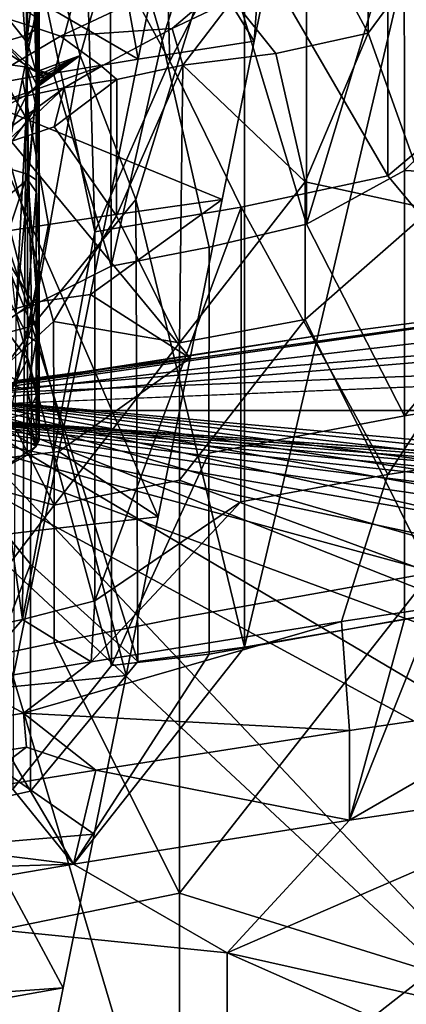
# Model space of a CAD drawing. Header units: millimetres. Extents: x -316 to 316, y -388 to 296.
# Tile 28 of 79: x -214 to -201, y 193 to 226. Entities that reach past the tile are written whole.
import ezdxf

# ---------------------------------------------------------------- set-up
doc = ezdxf.new("R2010")
doc.units = ezdxf.units.MM
doc.layers.add('Layer 01', color=7, linetype='Continuous', true_color=0x000000)

msp = doc.modelspace()

# ---------------------------------------------------------------- linework, layer by layer
at = {"layer": 'Layer 01'}
for points in [[(-212.285, 234.677, 483.716), (-203.059, 269.537, 659.742), (-206.25, 224.93, 598.854)], [(-206.25, 224.93, 598.854), (-203.059, 269.537, 659.742), (-205.205, 230.111, 618.812)], [(-215.36, 223.057, 425.04), (-230.339, 223.057, 425.825), (-224.189, 234.559, 483.739), (-212.285, 234.677, 483.716)], [(-215.36, 223.057, 425.04), (-212.285, 234.677, 483.716), (-206.25, 224.93, 598.854), (-207.296, 219.75, 578.896)], [(-206.683, 228.797, 621.786), (-201.877, 234.704, 642.895), (-201.879, 220.53, 583.12)], [(-201.879, 220.53, 583.12), (-201.877, 234.704, 642.895), (-194.696, 226.599, 603.505)], [(-211.771, 229.314, 628.317), (-209.27, 233.097, 642.086), (-209.01, 224.273, 604.655)], [(-209.27, 233.097, 642.086), (-206.683, 228.797, 621.786), (-209.01, 224.273, 604.655)], [(-204.538, 232.077, 659.892), (-207.779, 229.661, 652.343), (-204.544, 218.953, 604.549)], [(-201.342, 229.53, 646.67), (-204.538, 232.077, 659.892), (-204.544, 218.953, 604.549)], [(-210.077, 231.045, 660.137), (-206.564, 231.272, 658.134), (-210.118, 219.752, 612.549), (-211.942, 224.464, 634.022)], [(-210.118, 219.752, 612.549), (-206.564, 231.272, 658.134), (-206.562, 205.126, 547.867)], [(-206.564, 231.272, 658.134), (-200.459, 231.033, 652.344), (-206.562, 205.126, 547.867)], [(-213.563, 230.294, 660.093), (-210.077, 231.045, 660.137), (-211.942, 224.464, 634.022)], [(-200.459, 231.033, 652.344), (-200.458, 206.19, 547.576), (-206.562, 205.126, 547.867)], [(-214.099, 230.167, 660.057), (-213.671, 224.083, 634), (-212.798, 223.829, 632.119), (-210.958, 230.729, 659.574)], [(-210.924, 217.582, 604.102), (-210.958, 230.729, 659.574), (-212.798, 223.829, 632.119)], [(-209.255, 224.951, 633.724), (-210.958, 230.729, 659.574), (-210.924, 217.582, 604.102)], [(-207.779, 229.661, 652.343), (-210.958, 230.729, 659.574), (-209.255, 224.951, 633.724)], [(-217.025, 229.602, 660.479), (-213.563, 230.294, 660.093), (-215.135, 225.545, 641.535)], [(-213.563, 230.294, 660.093), (-213.374, 223.922, 633.045), (-215.135, 225.545, 641.535)], [(-214.772, 224.226, 635.63), (-213.671, 224.083, 634), (-214.099, 230.167, 660.057)], [(-211.942, 224.464, 634.022), (-213.374, 223.922, 633.045), (-213.563, 230.294, 660.093)], [(-205.205, 230.111, 618.812), (-209.006, 229.457, 618.818), (-210.043, 224.339, 598.877), (-206.25, 224.93, 598.854)], [(-213.378, 227.763, 632.296), (-213.3, 229.701, 631.352), (-213.297, 223.813, 632.515)], [(-213.282, 223.718, 632.101), (-213.297, 223.813, 632.515), (-213.3, 229.701, 631.352), (-213.282, 229.589, 630.855)], [(-213.282, 229.589, 630.855), (-213.306, 228.489, 630.659), (-213.305, 223.597, 631.61), (-213.282, 223.718, 632.101)], [(-210.043, 224.339, 598.877), (-209.006, 229.457, 618.818), (-210.903, 229.113, 618.82)], [(-207.727, 218.197, 603.956), (-204.544, 218.953, 604.549), (-207.779, 229.661, 652.343), (-209.255, 224.951, 633.724)], [(-201.342, 229.53, 646.67), (-204.544, 218.953, 604.549), (-201.339, 220.706, 609.457)], [(-194.916, 227.029, 631.475), (-201.342, 229.53, 646.67), (-201.339, 220.706, 609.457)], [(-213.674, 229.079, 629.064), (-216.025, 221.4, 598.907), (-214.772, 228.472, 627.532)], [(-213.825, 206.029, 532.002), (-216.025, 221.4, 598.907), (-213.674, 229.079, 629.064)], [(-213.674, 229.079, 629.064), (-211.458, 218.703, 583.296), (-213.825, 206.029, 532.002)], [(-213.674, 229.079, 629.064), (-211.771, 229.314, 628.317), (-211.458, 218.703, 583.296)], [(-210.903, 229.113, 618.82), (-213.314, 226.23, 608.861), (-210.043, 224.339, 598.877)], [(-211.458, 218.703, 583.296), (-211.771, 229.314, 628.317), (-209.01, 224.273, 604.655)], [(-206.683, 228.797, 621.786), (-201.879, 220.53, 583.12), (-206.68, 219.506, 582.604), (-209.01, 224.273, 604.655)], [(-213.378, 225.32, 630.79), (-213.305, 223.597, 631.61), (-213.306, 228.489, 630.659)], [(-213.378, 225.32, 630.79), (-213.306, 228.489, 630.659), (-213.378, 227.37, 630.385)], [(-215.448, 226.034, 819.662), (-212.587, 225.087, 817.801), (-208.467, 227.024, 822.421), (-210.947, 228.124, 824.612)], [(-213.378, 227.763, 632.296), (-213.297, 223.813, 632.515), (-213.378, 225.713, 632.701)], [(-200.636, 227.752, 820.676), (-202.521, 227.436, 820.778), (-202.521, 225.188, 811.298)], [(-200.459, 219.44, 785.489), (-200.636, 227.752, 820.676), (-202.521, 225.188, 811.298)], [(-213.663, 225.138, 629.87), (-213.663, 227.531, 629.397), (-214.746, 226.874, 627.874), (-214.746, 224.824, 628.279)], [(-213.663, 225.138, 629.87), (-213.378, 227.37, 630.385), (-213.663, 227.531, 629.397)], [(-203.784, 227.557, 822.268), (-206.953, 226.285, 819.448), (-205.545, 224.523, 810.873), (-202.521, 225.188, 811.298)], [(-202.521, 227.436, 820.778), (-203.784, 227.557, 822.268), (-202.521, 225.188, 811.298)], [(-213.663, 225.138, 629.87), (-213.378, 225.32, 630.79), (-213.378, 227.37, 630.385)], [(-212.587, 225.087, 817.801), (-208.937, 225.34, 817.132), (-207.292, 226.732, 821.281), (-208.467, 227.024, 822.421)], [(-194.916, 220.381, 603.438), (-194.916, 227.029, 631.475), (-201.339, 220.706, 609.457)], [(-207.292, 226.732, 821.281), (-208.937, 225.34, 817.132), (-206.953, 226.285, 819.448)], [(-198.291, 216.23, 562.314), (-201.879, 220.53, 583.12), (-194.696, 226.599, 603.505)], [(-213.829, 223.703, 598.899), (-213.314, 226.23, 608.861), (-215.168, 225.883, 608.867), (-215.682, 223.373, 598.909)], [(-213.663, 224.869, 633.824), (-213.671, 224.083, 634), (-214.772, 224.226, 635.63), (-214.746, 226.209, 635.213)], [(-213.663, 224.869, 633.824), (-214.746, 226.209, 635.213), (-213.663, 225.895, 633.621)], [(-213.314, 226.23, 608.861), (-213.829, 223.703, 598.899), (-210.043, 224.339, 598.877)], [(-206.953, 226.285, 819.448), (-208.937, 225.34, 817.132), (-208.581, 224.141, 811.771)], [(-206.953, 226.285, 819.448), (-208.581, 224.141, 811.771), (-205.545, 224.523, 810.873)], [(-219.129, 223.882, 813.974), (-215.95, 223.096, 812.498), (-212.587, 225.087, 817.801), (-215.448, 226.034, 819.662)], [(-213.378, 225.713, 632.701), (-213.663, 224.869, 633.824), (-213.663, 225.895, 633.621)], [(-215.135, 225.545, 641.535), (-213.374, 223.922, 633.045), (-213.671, 224.083, 634)], [(-214.772, 224.226, 635.63), (-215.135, 225.545, 641.535), (-213.671, 224.083, 634)], [(-213.378, 225.713, 632.701), (-213.374, 223.922, 633.045), (-213.663, 224.869, 633.824)], [(-213.297, 223.813, 632.515), (-213.374, 223.922, 633.045), (-213.378, 225.713, 632.701)], [(-213.362, 223.49, 631.21), (-213.378, 225.32, 630.79), (-213.663, 225.138, 629.87), (-213.663, 224.113, 630.072)], [(-213.305, 223.597, 631.61), (-213.378, 225.32, 630.79), (-213.362, 223.49, 631.21)], [(-212.587, 225.087, 817.801), (-211.241, 224.113, 813.96), (-208.937, 225.34, 817.132)], [(-208.937, 225.34, 817.132), (-211.241, 224.113, 813.96), (-210.743, 223.671, 811.657), (-208.581, 224.141, 811.771)], [(-202.521, 225.188, 811.298), (-205.545, 224.523, 810.873), (-204.58, 220.331, 792.423)], [(-204.58, 220.331, 792.423), (-200.459, 219.44, 785.489), (-202.521, 225.188, 811.298)], [(219.764, 212.867, 341), (-219.764, 212.867, 341), (73.954, 225.004, 341)], [(-219.764, 212.867, 341), (-74.34, 224.993, 341), (73.954, 225.004, 341)], [(-147.344, 221.324, 341), (-74.34, 224.993, 341), (-219.764, 212.867, 341)], [(-216.882, 213.355, 396), (73.954, 225.004, 396), (-74.34, 224.993, 396)], [(-25.049, 195.895, 396), (73.954, 225.004, 396), (-216.882, 213.355, 396)], [(-74.34, 224.993, 396), (-186.292, 217.629, 382.25), (-216.882, 213.355, 396)], [(-212.587, 225.087, 817.801), (-215.95, 223.096, 812.498), (-214.441, 222.974, 811.708), (-211.241, 224.113, 813.96)], [(-213.663, 225.138, 629.87), (-214.746, 224.824, 628.279), (-213.663, 224.113, 630.072)], [(-213.663, 224.869, 633.824), (-213.374, 223.922, 633.045), (-213.671, 224.083, 634)], [(-211.081, 219.216, 578.936), (-207.296, 219.75, 578.896), (-206.25, 224.93, 598.854), (-210.043, 224.339, 598.877)], [(-210.924, 217.582, 604.102), (-207.727, 218.197, 603.956), (-209.255, 224.951, 633.724)], [(-213.663, 224.113, 630.072), (-214.746, 224.824, 628.279), (-214.772, 222.581, 628.696), (-213.673, 223.189, 630.23)], [(-205.545, 224.523, 810.873), (-208.581, 224.141, 811.771), (-204.58, 220.331, 792.423)], [(-214.746, 220.896, 636.262), (-214.772, 224.226, 635.63), (-213.663, 222.343, 634.323)], [(-213.671, 224.083, 634), (-213.663, 222.343, 634.323), (-214.772, 224.226, 635.63)], [(-210.043, 224.339, 598.877), (-213.829, 223.703, 598.899), (-212.972, 218.935, 578.956), (-211.081, 219.216, 578.936)], [(-213.515, 215.614, 598.142), (-213.673, 223.189, 630.23), (-211.942, 224.464, 634.022)], [(-213.362, 223.49, 631.21), (-211.942, 224.464, 634.022), (-213.673, 223.189, 630.23)], [(-210.118, 219.752, 612.549), (-213.515, 215.614, 598.142), (-211.942, 224.464, 634.022)], [(-213.374, 223.922, 633.045), (-211.942, 224.464, 634.022), (-213.297, 223.813, 632.515)], [(-213.362, 223.49, 631.21), (-213.305, 223.597, 631.61), (-211.942, 224.464, 634.022)], [(-213.305, 223.597, 631.61), (-213.282, 223.718, 632.101), (-211.942, 224.464, 634.022)], [(-213.297, 223.813, 632.515), (-211.942, 224.464, 634.022), (-213.282, 223.718, 632.101)], [(-206.68, 219.506, 582.604), (-211.458, 218.703, 583.296), (-209.01, 224.273, 604.655)], [(-214.441, 222.974, 811.708), (-212.462, 223.407, 812.071), (-211.241, 224.113, 813.96)], [(-213.673, 223.189, 630.23), (-213.362, 223.49, 631.21), (-213.663, 224.113, 630.072)], [(-213.671, 224.083, 634), (-213.377, 222.786, 633.274), (-213.663, 222.343, 634.323)], [(-213.671, 224.083, 634), (-213.374, 223.922, 633.045), (-213.377, 222.786, 633.274)], [(-212.798, 223.829, 632.119), (-213.671, 224.083, 634), (-213.374, 223.922, 633.045)], [(-213.297, 223.813, 632.515), (-213.377, 222.786, 633.274), (-213.374, 223.922, 633.045)], [(-213.297, 223.813, 632.515), (-212.798, 223.829, 632.119), (-213.374, 223.922, 633.045)], [(-211.241, 224.113, 813.96), (-212.462, 223.407, 812.071), (-210.743, 223.671, 811.657)], [(-208.581, 224.141, 811.771), (-210.743, 223.671, 811.657), (-210.751, 219.225, 792.915)], [(-208.691, 215.077, 773.643), (-208.581, 224.141, 811.771), (-210.751, 219.225, 792.915)], [(-204.58, 220.331, 792.423), (-208.581, 224.141, 811.771), (-208.691, 215.077, 773.643)], [(-213.829, 223.703, 598.899), (-215.682, 223.373, 598.909), (-216.71, 218.346, 578.994), (-214.86, 218.643, 578.976)], [(-213.829, 223.703, 598.899), (-214.86, 218.643, 578.976), (-212.972, 218.935, 578.956)], [(-214.039, 216.004, 600.271), (-210.924, 217.582, 604.102), (-212.798, 223.829, 632.119), (-213.362, 223.49, 631.21)], [(-213.297, 223.813, 632.515), (-213.378, 220.4, 633.75), (-213.377, 222.786, 633.274)], [(-213.297, 223.813, 632.515), (-213.282, 223.718, 632.101), (-213.282, 217.827, 633.264), (-213.378, 220.4, 633.75)], [(-213.378, 220.006, 631.84), (-213.282, 217.827, 633.264), (-213.305, 223.597, 631.61)], [(-213.305, 223.597, 631.61), (-213.362, 223.49, 631.21), (-213.378, 220.006, 631.84)], [(-212.798, 223.829, 632.119), (-213.305, 223.597, 631.61), (-213.362, 223.49, 631.21)], [(-213.282, 223.718, 632.101), (-213.305, 223.597, 631.61), (-212.798, 223.829, 632.119)], [(-213.282, 223.718, 632.101), (-213.305, 223.597, 631.61), (-213.282, 217.827, 633.264)], [(-213.282, 223.718, 632.101), (-212.798, 223.829, 632.119), (-213.297, 223.813, 632.515)], [(-210.751, 219.225, 792.915), (-210.743, 223.671, 811.657), (-212.789, 222.126, 806.97)], [(-210.743, 223.671, 811.657), (-212.462, 223.407, 812.071), (-212.789, 222.126, 806.97)], [(-214.405, 221.585, 806.177), (-212.462, 223.407, 812.071), (-214.924, 221.605, 806.755)], [(-214.441, 222.974, 811.708), (-214.924, 221.605, 806.755), (-212.462, 223.407, 812.071)], [(-214.405, 221.585, 806.177), (-212.789, 222.126, 806.97), (-212.462, 223.407, 812.071)], [(-213.362, 223.49, 631.21), (-213.673, 223.189, 630.23), (-214.039, 216.004, 600.271)], [(-213.362, 223.49, 631.21), (-213.673, 223.189, 630.23), (-213.663, 220.408, 630.802)], [(-213.663, 220.408, 630.802), (-213.378, 220.006, 631.84), (-213.362, 223.49, 631.21)], [(-217.409, 203.135, 385.932), (-215.36, 223.057, 425.04), (-210.434, 204.207, 519.023), (-211.48, 199.027, 499.065)], [(-207.296, 219.75, 578.896), (-208.342, 214.569, 558.938), (-215.36, 223.057, 425.04)], [(-210.434, 204.207, 519.023), (-215.36, 223.057, 425.04), (-209.388, 209.388, 538.98)], [(-208.342, 214.569, 558.938), (-209.388, 209.388, 538.98), (-215.36, 223.057, 425.04)], [(-213.673, 223.189, 630.23), (-215.303, 220.005, 618.334), (-214.772, 222.581, 628.696)], [(-215.303, 220.005, 618.334), (-213.673, 223.189, 630.23), (-213.515, 215.614, 598.142)], [(-213.663, 220.408, 630.802), (-213.673, 223.189, 630.23), (-214.772, 222.581, 628.696), (-214.746, 219.51, 629.328)], [(-214.039, 216.004, 600.271), (-213.673, 223.189, 630.23), (-214.772, 222.581, 628.696)], [(-213.663, 220.582, 634.671), (-213.663, 222.343, 634.323), (-213.377, 222.786, 633.274), (-213.378, 220.4, 633.75)], [(-213.663, 222.343, 634.323), (-213.663, 220.582, 634.671), (-214.746, 220.896, 636.262)], [(-212.811, 215.768, 780.179), (-210.751, 219.225, 792.915), (-212.789, 222.126, 806.97), (-214.405, 221.585, 806.177)], [(-186.292, 217.629, 354.75), (-147.344, 221.324, 341), (-219.764, 212.867, 341)], [(-216.176, 205.532, 532.134), (-216.025, 221.4, 598.907), (-213.825, 206.029, 532.002)], [(-214.88, 213.875, 774.118), (-212.811, 215.768, 780.179), (-214.405, 221.585, 806.177), (-214.85, 219.462, 797.652)], [(-213.663, 220.582, 634.671), (-214.746, 217.373, 636.958), (-214.746, 220.896, 636.262)], [(-201.337, 212.689, 575.648), (-201.339, 220.706, 609.457), (-204.544, 218.953, 604.549)], [(-194.916, 220.381, 603.438), (-201.339, 220.706, 609.457), (-201.337, 212.689, 575.648)], [(-213.663, 220.582, 634.671), (-213.664, 215.298, 635.716), (-214.746, 217.373, 636.958)], [(-214.746, 219.51, 629.328), (-213.663, 216.302, 631.615), (-213.663, 220.408, 630.802)], [(-213.378, 216.877, 634.446), (-213.664, 215.298, 635.716), (-213.663, 220.582, 634.671)], [(-213.378, 216.877, 634.446), (-213.663, 220.582, 634.671), (-213.378, 220.4, 633.75)], [(-213.663, 216.302, 631.615), (-213.378, 220.006, 631.84), (-213.663, 220.408, 630.802)], [(-213.378, 220.4, 633.75), (-213.282, 217.827, 633.264), (-213.378, 216.877, 634.446)], [(-201.877, 210.771, 541.964), (-206.68, 219.506, 582.604), (-201.879, 220.53, 583.12), (-198.291, 216.23, 562.314)], [(-194.916, 220.381, 603.438), (-201.337, 212.689, 575.648), (-194.916, 213.732, 575.401)], [(-204.58, 220.331, 792.423), (-208.691, 215.077, 773.643), (-204.58, 215.835, 773.463)], [(-200.459, 219.44, 785.489), (-204.58, 220.331, 792.423), (-204.58, 215.835, 773.463)], [(-213.515, 215.614, 598.142), (-217.018, 214.706, 597.656), (-215.303, 220.005, 618.334)], [(-213.663, 216.302, 631.615), (-213.378, 216.484, 632.535), (-213.378, 220.006, 631.84)], [(-210.118, 219.752, 612.549), (-210.058, 204.666, 548.877), (-213.515, 215.614, 598.142)], [(-213.378, 216.484, 632.535), (-213.282, 217.827, 633.264), (-213.378, 220.006, 631.84)], [(-207.296, 219.75, 578.896), (-211.6, 216.654, 568.966), (-208.342, 214.569, 558.938)], [(-207.296, 219.75, 578.896), (-211.081, 219.216, 578.936), (-211.6, 216.654, 568.966)], [(-210.118, 219.752, 612.549), (-206.562, 205.126, 547.867), (-210.058, 204.666, 548.877)], [(-214.746, 219.51, 629.328), (-214.746, 215.988, 630.024), (-213.663, 216.302, 631.615)], [(-211.456, 206.648, 532.456), (-211.458, 218.703, 583.296), (-206.68, 219.506, 582.604)], [(-206.68, 219.506, 582.604), (-206.684, 209.876, 541.996), (-211.456, 206.648, 532.456)], [(-206.68, 219.506, 582.604), (-201.877, 210.771, 541.964), (-206.684, 209.876, 541.996)], [(-200.461, 207.556, 735.373), (-200.459, 219.44, 785.489), (-204.58, 215.835, 773.463)], [(-211.6, 216.654, 568.966), (-211.081, 219.216, 578.936), (-212.972, 218.935, 578.956), (-213.489, 216.387, 568.99)], [(-210.751, 219.225, 792.915), (-212.811, 215.768, 780.179), (-208.691, 215.077, 773.643)], [(-214.86, 218.643, 578.976), (-213.489, 216.387, 568.99), (-212.972, 218.935, 578.956)], [(-207.733, 211.463, 575.56), (-201.337, 212.689, 575.648), (-204.544, 218.953, 604.549), (-207.727, 218.197, 603.956)], [(-214.86, 218.643, 578.976), (-215.643, 214.866, 564.128), (-213.489, 216.387, 568.99)], [(-213.825, 206.029, 532.002), (-211.458, 218.703, 583.296), (-211.456, 206.648, 532.456)], [(-207.727, 218.197, 603.956), (-210.924, 217.582, 604.102), (-210.917, 204.527, 549.039), (-207.733, 211.463, 575.56)], [(-213.282, 217.827, 633.264), (-213.378, 215.116, 634.794), (-213.378, 216.877, 634.446)], [(-213.378, 215.116, 634.794), (-213.282, 217.827, 633.264), (-213.305, 212.051, 634.922)], [(-213.37, 213.34, 633.183), (-213.282, 217.827, 633.264), (-213.378, 216.484, 632.535)], [(-213.37, 213.34, 633.183), (-213.282, 211.884, 634.168), (-213.282, 217.827, 633.264)], [(-213.282, 217.827, 633.264), (-213.282, 211.884, 634.168), (-213.305, 212.051, 634.922)], [(-203.713, 215.381, 354.75), (-186.292, 217.629, 354.75), (-219.764, 212.867, 341)], [(-186.292, 217.629, 382.25), (-203.713, 215.381, 382.25), (-216.882, 213.355, 396)], [(-210.917, 204.527, 549.039), (-210.924, 217.582, 604.102), (-214.039, 216.004, 600.271)], [(-203.713, 215.381, 368.5), (-186.292, 217.629, 368.5), (-186.292, 217.629, 354.75), (-203.713, 215.381, 354.75)], [(-203.713, 215.381, 382.25), (-186.292, 217.629, 382.25), (-186.292, 217.629, 368.5), (-203.713, 215.381, 368.5)], [(-214.746, 217.373, 636.958), (-213.664, 215.298, 635.716), (-214.746, 213.85, 637.654)], [(-213.378, 216.877, 634.446), (-213.378, 215.116, 634.794), (-213.664, 215.298, 635.716)], [(-212.119, 214.091, 558.996), (-211.6, 216.654, 568.966), (-213.489, 216.387, 568.99), (-214.006, 213.839, 559.024)], [(-213.37, 213.34, 633.183), (-213.378, 216.484, 632.535), (-213.663, 216.302, 631.615), (-213.663, 214.541, 631.963)], [(-208.342, 214.569, 558.938), (-211.6, 216.654, 568.966), (-212.119, 214.091, 558.996)], [(-214.006, 213.839, 559.024), (-213.489, 216.387, 568.99), (-215.643, 214.866, 564.128)], [(-214.746, 215.988, 630.024), (-213.663, 214.541, 631.963), (-213.663, 216.302, 631.615)], [(-201.877, 210.771, 541.964), (-198.291, 216.23, 562.314), (-198.291, 211.33, 541.651)], [(-214.746, 212.466, 630.719), (-213.663, 214.541, 631.963), (-214.746, 215.988, 630.024)], [(-214.039, 216.004, 600.271), (-214.137, 200.489, 534.932), (-210.917, 204.527, 549.039)], [(-204.58, 215.835, 773.463), (-208.691, 215.077, 773.643), (-208.691, 210.581, 754.682)], [(-204.58, 215.835, 773.463), (-208.691, 210.581, 754.682), (-200.461, 207.556, 735.373)], [(-217.018, 214.706, 597.656), (-213.515, 215.614, 598.142), (-215.317, 209.989, 576.11)], [(-213.515, 215.614, 598.142), (-213.56, 207.846, 565.423), (-215.317, 209.989, 576.11)], [(-212.793, 209.772, 754.874), (-212.811, 215.768, 780.179), (-214.88, 213.875, 774.118)], [(-210.058, 204.666, 548.877), (-213.56, 207.846, 565.423), (-213.515, 215.614, 598.142)], [(-208.691, 215.077, 773.643), (-212.811, 215.768, 780.179), (-212.793, 209.772, 754.874)], [(-203.713, 215.381, 354.75), (-219.764, 212.867, 341), (-219.404, 212.929, 347.875)], [(-203.713, 215.381, 354.75), (-219.404, 212.929, 347.875), (-218.691, 213.05, 361.477)], [(-203.713, 215.381, 368.5), (-203.713, 215.381, 354.75), (-218.691, 213.05, 361.477), (-217.969, 213.173, 375.257)], [(-203.713, 215.381, 382.25), (-203.713, 215.381, 368.5), (-217.969, 213.173, 375.257), (-217.242, 213.295, 389.123)], [(-203.713, 215.381, 382.25), (-217.242, 213.295, 389.123), (-216.882, 213.355, 396)], [(-214.746, 213.85, 637.654), (-213.664, 215.298, 635.716), (-213.663, 213.536, 636.062)], [(-213.378, 215.116, 634.794), (-213.663, 213.536, 636.062), (-213.664, 215.298, 635.716)], [(-213.378, 215.116, 634.794), (-213.379, 212.144, 635.39), (-213.663, 213.536, 636.062)], [(-213.379, 212.144, 635.39), (-213.378, 215.116, 634.794), (-213.305, 212.051, 634.922)], [(-208.691, 215.077, 773.643), (-212.793, 209.772, 754.874), (-208.691, 210.581, 754.682)], [(-212.638, 211.527, 549.025), (-209.388, 209.388, 538.98), (-208.342, 214.569, 558.938)], [(-208.342, 214.569, 558.938), (-212.119, 214.091, 558.996), (-212.638, 211.527, 549.025)], [(-213.663, 214.541, 631.963), (-214.746, 212.466, 630.719), (-213.663, 212.78, 632.311)], [(-213.663, 214.541, 631.963), (-213.663, 212.78, 632.311), (-213.37, 213.34, 633.183)], [(-212.638, 211.527, 549.025), (-212.119, 214.091, 558.996), (-214.006, 213.839, 559.024), (-214.524, 211.289, 549.058)], [(-214.88, 213.875, 774.118), (-216.89, 210.901, 763.513), (-212.793, 209.772, 754.874)], [(-213.671, 212.302, 636.327), (-214.772, 212.444, 637.957), (-214.746, 213.85, 637.654), (-213.663, 213.536, 636.062)], [(-201.337, 206.041, 547.611), (-194.916, 207.084, 547.364), (-194.916, 213.732, 575.401), (-201.337, 212.689, 575.648)], [(-216.882, 213.355, 396), (-191.71, 186.737, 396), (-175.125, 188.691, 396)], [(-216.882, 213.355, 396), (-208.241, 184.365, 396), (-191.71, 186.737, 396)], [(-208.241, 184.365, 396), (-216.882, 213.355, 396), (-216.882, 182.916, 396)], [(-141.856, 191.649, 396), (-216.882, 213.355, 396), (-158.503, 190.309, 396)], [(-216.882, 213.355, 396), (-175.125, 188.691, 396), (-158.503, 190.309, 396)], [(-108.517, 193.657, 396), (-216.882, 213.355, 396), (-125.544, 192.733, 396)], [(-125.544, 192.733, 396), (-216.882, 213.355, 396), (-141.856, 191.649, 396)], [(-91.832, 194.384, 396), (-75.141, 194.956, 396), (-216.882, 213.355, 396)], [(-58.446, 195.389, 396), (-216.882, 213.355, 396), (-75.141, 194.956, 396)], [(-91.832, 194.384, 396), (-216.882, 213.355, 396), (-108.517, 193.657, 396)], [(-41.749, 195.698, 396), (-216.882, 213.355, 396), (-58.446, 195.389, 396)], [(-216.882, 213.355, 396), (-41.749, 195.698, 396), (-25.049, 195.895, 396)], [(-213.379, 212.144, 635.39), (-213.671, 212.302, 636.327), (-213.663, 213.536, 636.062)], [(-213.663, 212.78, 632.311), (-213.381, 211.688, 633.467), (-213.37, 213.34, 633.183)], [(-213.37, 213.34, 633.183), (-213.381, 211.688, 633.467), (-213.282, 211.884, 634.168)], [(-141.856, 191.649, 341), (-158.503, 190.309, 341), (-219.764, 212.867, 341)], [(25.052, 195.895, 341), (8.351, 195.989, 341), (-219.764, 212.867, 341)], [(-8.648, 195.988, 341), (-219.764, 212.867, 341), (8.351, 195.989, 341)], [(-219.764, 212.867, 341), (-58.446, 195.389, 341), (-75.141, 194.956, 341)], [(-91.832, 194.384, 341), (-108.517, 193.657, 341), (-219.764, 212.867, 341)], [(-219.764, 212.867, 341), (-75.141, 194.956, 341), (-91.832, 194.384, 341)], [(-25.049, 195.895, 341), (-219.764, 212.867, 341), (-8.648, 195.988, 341)], [(-58.446, 195.389, 341), (-219.764, 212.867, 341), (-41.749, 195.698, 341)], [(-25.049, 195.895, 341), (-41.749, 195.698, 341), (-219.764, 212.867, 341)], [(-125.544, 192.733, 341), (-219.764, 212.867, 341), (-108.517, 193.657, 341)], [(-219.764, 212.867, 341), (-158.503, 190.309, 341), (-175.125, 188.691, 341)], [(-219.764, 212.867, 341), (-191.71, 186.737, 341), (-219.764, 182.394, 341)], [(-175.125, 188.691, 341), (-191.71, 186.737, 341), (-219.764, 212.867, 341)], [(-219.764, 212.867, 341), (-125.544, 192.733, 341), (-141.856, 191.649, 341)], [(-219.764, 212.867, 341), (219.764, 212.867, 341), (25.052, 195.895, 341)], [(-213.673, 211.408, 632.557), (-213.663, 212.78, 632.311), (-214.746, 212.466, 630.719), (-214.772, 210.8, 631.023)], [(-213.663, 212.78, 632.311), (-213.673, 211.408, 632.557), (-213.381, 211.688, 633.467)], [(-201.337, 206.041, 547.611), (-201.337, 212.689, 575.648), (-207.733, 211.463, 575.56), (-207.727, 204.901, 547.881)], [(-213.381, 211.688, 633.467), (-214.772, 210.8, 631.023), (-214.772, 212.444, 637.957)], [(-213.671, 212.302, 636.327), (-213.381, 211.688, 633.467), (-214.772, 212.444, 637.957)], [(-213.379, 212.144, 635.39), (-213.381, 211.688, 633.467), (-213.671, 212.302, 636.327)], [(-213.381, 211.688, 633.467), (-213.379, 212.144, 635.39), (-213.305, 212.051, 634.922)], [(-213.305, 212.051, 634.922), (-213.282, 211.884, 634.168), (-213.381, 211.688, 633.467)], [(-213.381, 211.688, 633.467), (-213.673, 211.408, 632.557), (-214.772, 210.8, 631.023)], [(-213.158, 208.963, 539.055), (-212.638, 211.527, 549.025), (-214.524, 211.289, 549.058), (-215.041, 208.74, 539.092)], [(-209.388, 209.388, 538.98), (-212.638, 211.527, 549.025), (-213.158, 208.963, 539.055)], [(-207.733, 211.463, 575.56), (-210.917, 204.527, 549.039), (-207.727, 204.901, 547.881)], [(-203.391, 205.965, 522.866), (-201.877, 210.771, 541.964), (-198.291, 211.33, 541.651), (-196.619, 206.979, 522.105)], [(-212.793, 209.772, 754.874), (-216.89, 210.901, 763.513), (-216.883, 204.407, 736.12)], [(-206.684, 209.876, 541.996), (-201.877, 210.771, 541.964), (-203.391, 205.965, 522.866), (-211.58, 204.656, 524.166)], [(-212.793, 205.276, 735.914), (-208.691, 206.085, 735.722), (-208.691, 210.581, 754.682), (-212.793, 209.772, 754.874)], [(-208.691, 210.581, 754.682), (-208.691, 206.085, 735.722), (-200.461, 207.556, 735.373)], [(-198.613, 193.294, 454.792), (-197.87, 210.542, 452.372), (-202.318, 165.484, 453.958)], [(-200.113, 193.895, 451.03), (-202.318, 165.484, 453.958), (-197.87, 210.542, 452.372)], [(-212.793, 209.772, 754.874), (-216.883, 204.407, 736.12), (-212.793, 205.276, 735.914)], [(-215.317, 209.989, 576.11), (-213.56, 207.846, 565.423), (-215.303, 203.384, 548.241)], [(-211.58, 204.656, 524.166), (-211.456, 206.648, 532.456), (-206.684, 209.876, 541.996)], [(-198.662, 210.031, 448.572), (-198.662, 209.548, 434.345), (-201.786, 178.329, 441.619), (-201.828, 178.173, 449.652)], [(-198.662, 210.031, 448.572), (-201.828, 178.173, 449.652), (-200.113, 193.895, 451.03)], [(-201.35, 181.858, 416.102), (-201.786, 178.329, 441.619), (-198.662, 209.548, 434.345), (-198.662, 208.675, 408.595)], [(-214.197, 203.835, 519.114), (-210.434, 204.207, 519.023), (-209.388, 209.388, 538.98), (-213.158, 208.963, 539.055)], [(-214.197, 203.835, 519.114), (-213.158, 208.963, 539.055), (-215.041, 208.74, 539.092)], [(-198.662, 208.675, 408.595), (-200.524, 189.843, 406.392), (-209.744, 97.172, 412.376)], [(-198.662, 208.675, 408.595), (-209.744, 97.172, 412.376), (-201.35, 181.858, 416.102)], [(-215.303, 203.384, 548.241), (-213.56, 207.846, 565.423), (-213.569, 200.425, 534.136)], [(-210.058, 204.666, 548.877), (-213.569, 200.425, 534.136), (-213.56, 207.846, 565.423)], [(-200.461, 207.556, 735.373), (-208.691, 206.085, 735.722), (-208.691, 197.093, 697.801)], [(-200.461, 207.556, 735.373), (-208.691, 197.093, 697.801), (-200.461, 194.537, 680.471)], [(-203.129, 202.403, 520.64), (-203.391, 205.965, 522.866), (-196.619, 206.979, 522.105), (-196.32, 203.407, 519.874)], [(-194.02, 200.825, 520.351), (-194.916, 207.084, 547.364), (-201.337, 206.041, 547.611), (-203.129, 199.484, 521.333)], [(-213.825, 206.029, 532.002), (-211.456, 206.648, 532.456), (-211.58, 204.656, 524.166)], [(-206.562, 205.126, 547.867), (-200.458, 206.19, 547.576), (-203.129, 199.484, 521.333), (-212.155, 198.044, 522.802)], [(-203.129, 199.484, 521.333), (-200.458, 206.19, 547.576), (-194.02, 200.825, 520.351)], [(-216.176, 205.532, 532.134), (-213.825, 206.029, 532.002), (-215.639, 203.975, 525.051)], [(-215.639, 203.975, 525.051), (-213.825, 206.029, 532.002), (-211.58, 204.656, 524.166)], [(-213.792, 202.97, 522.796), (-211.58, 204.656, 524.166), (-203.391, 205.965, 522.866)], [(-203.129, 202.403, 520.64), (-213.792, 202.97, 522.796), (-203.391, 205.965, 522.866)], [(-208.691, 197.093, 697.801), (-208.691, 206.085, 735.722), (-212.793, 205.276, 735.914)], [(-203.129, 199.484, 521.333), (-201.337, 206.041, 547.611), (-207.727, 204.901, 547.881), (-212.155, 198.044, 522.802)], [(-216.883, 195.415, 698.199), (-208.691, 197.093, 697.801), (-212.793, 205.276, 735.914), (-216.883, 204.407, 736.12)], [(-212.155, 198.044, 522.802), (-207.727, 204.901, 547.881), (-210.917, 204.527, 549.039), (-214.137, 200.489, 534.932)], [(-212.155, 198.044, 522.802), (-213.569, 200.425, 534.136), (-210.058, 204.666, 548.877), (-206.562, 205.126, 547.867)], [(-213.792, 202.97, 522.796), (-215.639, 203.975, 525.051), (-211.58, 204.656, 524.166)], [(-213.792, 202.97, 522.796), (-216.866, 202.458, 523.535), (-215.639, 203.975, 525.051)], [(-215.237, 198.707, 499.173), (-211.48, 199.027, 499.065), (-210.434, 204.207, 519.023), (-214.197, 203.835, 519.114)], [(-217.082, 199.653, 534.235), (-215.303, 203.384, 548.241), (-213.569, 200.425, 534.136)], [(-203.129, 199.484, 521.333), (-196.32, 203.407, 519.874), (-194.02, 200.825, 520.351)], [(-196.32, 203.407, 519.874), (-203.129, 199.484, 521.333), (-203.129, 202.403, 520.64)], [(-217.409, 203.135, 385.932), (-212.495, 194.001, 479.706), (-217.404, 193.135, 386.023)], [(-211.48, 199.027, 499.065), (-212.495, 194.001, 479.706), (-217.409, 203.135, 385.932)], [(-216.787, 201.359, 523.115), (-216.866, 202.458, 523.535), (-213.792, 202.97, 522.796), (-213.7, 201.864, 522.375)], [(-213.792, 202.97, 522.796), (-203.129, 202.403, 520.64), (-211.429, 201.112, 521.958)], [(-211.429, 201.112, 521.958), (-213.7, 201.864, 522.375), (-213.792, 202.97, 522.796)], [(-211.429, 201.112, 521.958), (-203.129, 202.403, 520.64), (-203.129, 199.484, 521.333)], [(-216.787, 201.359, 523.115), (-213.7, 201.864, 522.375), (-215.577, 200.446, 522.864)], [(-213.7, 201.864, 522.375), (-211.429, 201.112, 521.958), (-215.577, 200.446, 522.864)], [(-216.312, 198.549, 523.469), (-215.577, 200.446, 522.864), (-211.429, 201.112, 521.958), (-212.155, 198.044, 522.802)], [(-212.155, 198.044, 522.802), (-211.429, 201.112, 521.958), (-203.129, 199.484, 521.333)], [(-194.02, 200.825, 520.351), (-185.476, 190.295, 522.496), (-207.129, 195.143, 522.783)], [(-194.02, 200.825, 520.351), (-207.129, 195.143, 522.783), (-203.129, 199.484, 521.333)], [(-217.321, 199.577, 534.154), (-220.997, 196.538, 525.112), (-212.155, 198.044, 522.802), (-214.137, 200.489, 534.932)], [(-212.155, 198.044, 522.802), (-220.997, 196.538, 525.112), (-217.082, 199.653, 534.235), (-213.569, 200.425, 534.136)], [(-203.129, 199.484, 521.333), (-207.129, 195.143, 522.783), (-212.155, 198.044, 522.802)], [(-216.247, 193.735, 479.831), (-212.495, 194.001, 479.706), (-211.48, 199.027, 499.065), (-215.237, 198.707, 499.173)], [(-212.155, 198.044, 522.802), (-220.773, 197.779, 524.755), (-216.312, 198.549, 523.469)], [(-212.155, 198.044, 522.802), (-207.129, 195.143, 522.783), (-220.997, 196.538, 525.112)], [(-212.155, 198.044, 522.802), (-220.997, 196.538, 525.112), (-220.773, 197.779, 524.755)], [(-216.883, 186.423, 660.279), (-208.691, 188.102, 659.881), (-208.691, 197.093, 697.801), (-216.883, 195.415, 698.199)], [(-200.461, 194.537, 680.471), (-208.691, 197.093, 697.801), (-208.691, 188.102, 659.881)], [(-220.167, 190.395, 526.337), (-220.997, 196.538, 525.112), (-207.129, 195.143, 522.783), (-207.129, 189.849, 524.038)], [(-207.129, 195.143, 522.783), (-185.476, 190.295, 522.496), (-193.695, 189.194, 523.092)], [(-207.129, 189.849, 524.038), (-207.129, 195.143, 522.783), (-193.695, 189.194, 523.092)], [(-208.701, 174.801, 603.8), (-200.461, 180.58, 621.611), (-200.461, 194.537, 680.471), (-208.691, 188.102, 659.881)], [(-212.495, 194.001, 479.706), (-213.572, 188.665, 459.149), (-217.404, 193.135, 386.023)], [(-212.495, 194.001, 479.706), (-216.247, 193.735, 479.831), (-217.32, 188.459, 459.292), (-213.572, 188.665, 459.149)], [(-202.318, 165.484, 453.958), (-200.113, 193.895, 451.03), (-201.828, 178.173, 449.652)]]:
    msp.add_3dface(points, dxfattribs=at)

doc.saveas('drawing.dxf')
